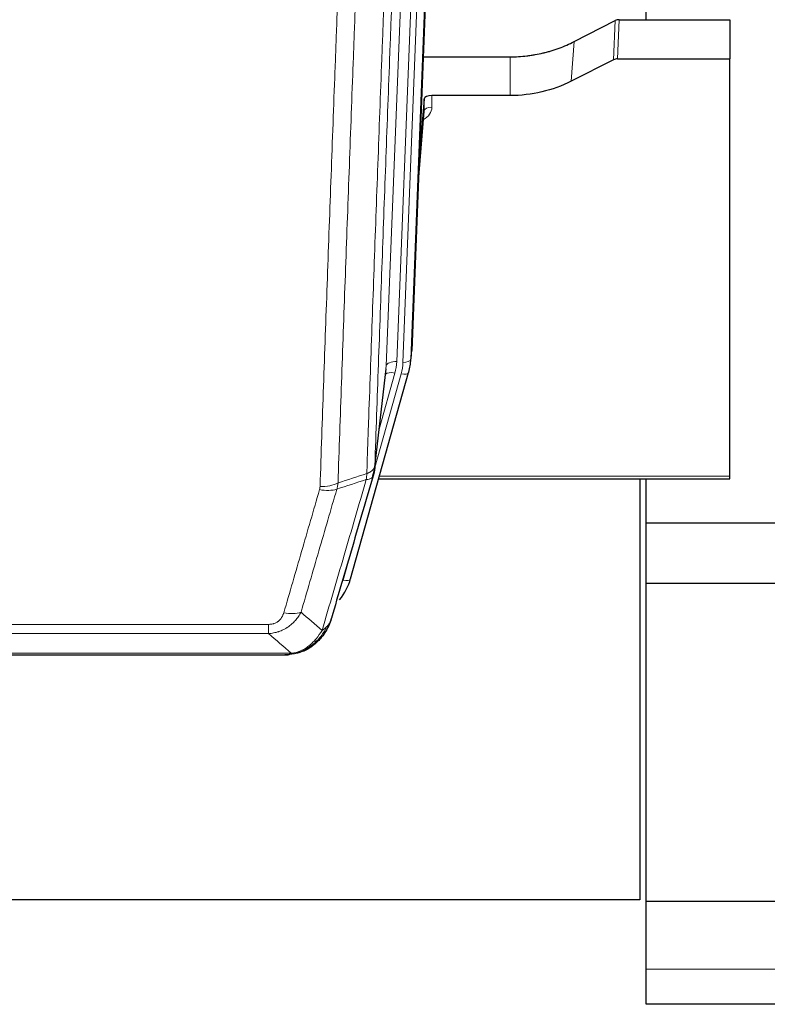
# Model space of a CAD drawing. Header units: inches. Extents: x 0 to 23760, y -13 to 16800.
# Tile 41 of 222: x 5952 to 6238, y 5552 to 5928. Entities that reach past the tile are written whole.
import ezdxf

# ---------------------------------------------------------------- set-up
doc = ezdxf.new("R2010")
doc.units = ezdxf.units.IN
doc.layers.add('254', color=7, linetype='Continuous', true_color=0xffffff)

msp = doc.modelspace()

# ---------------------------------------------------------------- linework, layer by layer
at = {"layer": '254', "color": 110, "linetype": 'Continuous', "lineweight": 13}
for p, q in [((6091.989, 5795.803), (6104.922, 6124.315)), ((6108.85, 6124.319), (6095.981, 5797.429)), ((6098.328, 5797.137), (6111.209, 6124.315)), ((6114.155, 6124.318), (6101.322, 5798.357)), ((6178.835, 5912.753), (6179.405, 5927.738)), ((6180.904, 5928.095), (6180.334, 5913.104)), ((6162.671, 5904.579), (6163.727, 5919.71)), ((6139.291, 5899.093), (6139.291, 5913.902)), ((6109.388, 5899.093), (6109.399, 5894.677)), ((6104.194, 5865.078), (6106.401, 5893.266)), ((6101.322, 5798.357), (6101.695, 5801.615)), ((6087.612, 5757.622), (6091.989, 5795.803)), ((6087.558, 5756.902), (6097.631, 5792.736)), ((6089.257, 5771.59), (6095.283, 5793.028)), ((6089.359, 5753.624), (6223.291, 5753.624)), ((6075.457, 5713.85), (6080.182, 5730.661)), ((5841.62, 5696.995), (6046.963, 5696.995)), ((6046.963, 5693.462), (6046.963, 5696.995)), ((6046.963, 5693.462), (5841.62, 5693.462)), ((6060.394, 5686.836), (6060.462, 5686.993)), ((5832.889, 5685.994), (6055.694, 5685.994)), ((6698.791, 5565.24), (6191.291, 5565.24))]:
    msp.add_line(p, q, dxfattribs=at)
at = {"layer": '254', "color": 2, "linetype": 'Continuous', "lineweight": 25}
for p, q in [((6114.4, 6124.315), (6101.695, 5801.615)), ((6191.291, 5928.092), (6191.291, 6014.79)), ((6163.727, 5919.71), (6179.405, 5927.738)), ((6180.904, 5928.095), (6223.291, 5928.095)), ((6223.291, 5928.095), (6223.291, 5913.104)), ((6106.117, 5913.902), (6139.291, 5913.902)), ((6178.835, 5912.753), (6162.671, 5904.579)), ((6180.334, 5913.104), (6223.291, 5913.104)), ((6223.291, 5753.624), (6223.291, 5913.104)), ((6106.39, 5897.842), (6104.567, 5874.561)), ((6106.401, 5893.266), (6106.39, 5897.842)), ((6139.291, 5899.093), (6109.388, 5899.093)), ((6104.186, 5864.887), (6106.394, 5893.086)), ((6101.2, 5796.772), (6101.574, 5800.03)), ((6078.345, 5714.423), (6100.519, 5793.309)), ((6087.483, 5756.11), (6091.898, 5794.629)), ((6100.519, 5793.309), (6100.537, 5793.406)), ((6089.072, 5752.594), (6223.291, 5752.594)), ((6188.791, 5752.594), (6188.791, 5591.659)), ((6191.291, 5735.667), (6191.291, 5752.598)), ((6223.291, 5752.594), (6223.291, 5753.624)), ((6191.291, 5714.464), (6191.291, 5735.667)), ((6248.797, 5735.667), (6191.291, 5735.667)), ((6191.291, 5712.786), (6191.291, 5714.467)), ((6191.291, 5712.786), (6251.298, 5712.786)), ((6191.291, 5605.43), (6191.291, 5712.786)), ((6060.293, 5686.808), (6060.394, 5686.836)), ((5835.231, 5685.331), (6053.352, 5685.331)), ((6191.291, 5591.162), (6191.291, 5605.431)), ((6188.791, 5591.659), (5051.791, 5591.659)), ((6191.291, 5565.24), (6191.291, 5591.164)), ((6191.291, 5591.162), (6289.624, 5591.162)), ((6191.291, 5551.784), (6191.291, 5565.24)), ((6698.791, 5551.784), (6191.291, 5551.784))]:
    msp.add_line(p, q, dxfattribs=at)
for centre, major_axis, ratio, start_param, end_param in [((6180.906, 5925.432), (3, -0.007), 0.8874311, 1.5734878, 2.096692), ((6180.337, 5910.476), (3, -0.011), 0.8761328, 1.5751062, 2.0983104), ((6109.388, 5897.799), (-3, 0), 0.4313147, 4.7122344, 6.2494043), ((6074.31, 5799.272), (27.027, -0.37), 0.8864308, 6.0512739, 6.2604253), ((6052.15, 5720.436), (27.014, -0.465), 0.8900028, 5.6785113, 6.0539117)]:
    msp.add_ellipse(centre, major_axis=major_axis, ratio=ratio, start_param=start_param, end_param=end_param, dxfattribs=at)
at = {"layer": '254', "color": 110, "linetype": 'Continuous', "lineweight": 13}
for centre, major_axis, ratio, start_param, end_param in [((6103.395, 5894.677), (6.003, -0.046), 0.8757409, 5.1963204, 6.2920244), ((6109.399, 5893.222), (-3, -0.007), 0.4848086, 4.7112485, 6.2484184), ((6095.981, 5795.582), (3.997, -0.157), 0.4614673, 1.5889619, 3.1073983), ((6071.963, 5798.18), (24.033, -0.038), 0.8858289, 6.0405671, 6.2497185), ((6074.31, 5797.887), (24.033, -0.038), 0.8858289, 6.0405671, 6.2497185), ((6098.328, 5798.522), (2.998, -0.118), 0.4614673, 4.7305545, 6.248991), ((6095.283, 5791.181), (3.851, -1.082), 0.4480327, 1.6960734, 2.8915811), ((6097.631, 5794.121), (2.888, -0.812), 0.4480327, 4.837666, 6.2831701), ((6066.658, 5755.272), (-9.994, 0.345), 0.559112, 1.5901207, 2.34753), ((6066.471, 5754.1), (-9.604, 2.788), 0.5442898, 1.7274916, 2.473129), ((6075.457, 5715.235), (2.888, -0.812), 0.4480327, 4.837666, 6.2831701), ((6052.81, 5707.217), (9.598, -2.808), 0.562843, 4.8755761, 5.6185342)]:
    msp.add_ellipse(centre, major_axis=major_axis, ratio=ratio, start_param=start_param, end_param=end_param, dxfattribs=at)
for points, knots in [([(6084.523, 5754.614), (6084.578, 5756.226), (6084.634, 5757.839), (6084.746, 5761.068), (6084.915, 5765.915), (6085.31, 5777.251), (6085.654, 5787.01), (6086.347, 5806.586), (6087.287, 5832.842), (6088.746, 5872.687), (6089.75, 5899.558), (6090.324, 5914.759), (6090.388, 5916.45), (6090.516, 5919.832), (6090.708, 5924.91), (6091.16, 5936.78), (6091.551, 5946.995), (6091.88, 5955.529), (6091.946, 5957.237), (6092.078, 5960.655), (6092.276, 5965.785), (6092.741, 5977.777), (6093.144, 5988.094), (6093.956, 6008.775), (6095.053, 6036.484), (6096.18, 6064.457), (6096.752, 6078.51)], [0, 0, 0, 0, 0.015625, 0.015625, 0.03125, 0.0625, 0.125, 0.125, 0.25, 0.375, 0.5, 0.5, 0.515625, 0.515625, 0.53125, 0.5625, 0.625, 0.625, 0.640625, 0.640625, 0.65625, 0.6875, 0.75, 0.75, 0.875, 1, 1, 1, 1]), ([(6099.807, 6080.29), (6099.237, 6066.29), (6098.113, 6038.423), (6097.019, 6010.819), (6096.209, 5990.215), (6095.808, 5979.938), (6095.344, 5967.991), (6095.146, 5962.881), (6095.015, 5959.475), (6094.949, 5957.774), (6094.621, 5949.272), (6094.231, 5939.096), (6093.781, 5927.27), (6093.589, 5922.212), (6093.461, 5918.842), (6093.397, 5917.158), (6092.825, 5902.015), (6091.823, 5875.246), (6090.369, 5835.553), (6088.963, 5796.319), (6088.057, 5770.47), (6087.612, 5757.622)], [0, 0, 0, 0, 0.125, 0.25, 0.25, 0.3125, 0.34375, 0.359375, 0.359375, 0.375, 0.375, 0.4375, 0.46875, 0.484375, 0.484375, 0.5, 0.5, 0.625, 0.75, 0.875, 1, 1, 1, 1]), ([(6066.658, 5749.679), (6067.096, 5762.392), (6067.986, 5787.97), (6068.907, 5813.85), (6069.609, 5833.373), (6069.845, 5839.899), (6070.321, 5852.99), (6070.561, 5859.554), (6071.286, 5879.304), (6071.777, 5892.541), (6072.401, 5909.176), (6072.526, 5912.507), (6072.777, 5919.178), (6073.156, 5929.196), (6073.538, 5939.251), (6074.309, 5959.409), (6075.351, 5986.417), (6076.959, 6027.321), (6078.059, 6054.851), (6078.617, 6068.682)], [0, 0, 0, 0, 0.125, 0.25, 0.25, 0.3125, 0.3125, 0.375, 0.375, 0.5, 0.5, 0.53125, 0.53125, 0.5625, 0.625, 0.625, 0.75, 0.875, 1, 1, 1, 1]), ([(6085.5, 6069.643), (6084.942, 6055.83), (6083.84, 6028.334), (6082.23, 5987.483), (6081.186, 5960.508), (6080.415, 5940.376), (6080.032, 5930.334), (6079.653, 5920.328), (6079.401, 5913.666), (6079.276, 5910.34), (6078.651, 5893.725), (6078.16, 5880.505), (6077.433, 5860.781), (6077.193, 5854.225), (6076.717, 5841.151), (6076.48, 5834.633), (6075.777, 5815.135), (6074.856, 5789.288), (6073.964, 5763.742), (6073.526, 5751.045)], [0, 0, 0, 0, 0.125, 0.25, 0.375, 0.375, 0.4375, 0.46875, 0.46875, 0.5, 0.5, 0.625, 0.625, 0.6875, 0.6875, 0.75, 0.75, 0.875, 1, 1, 1, 1]), ([(6084.523, 5754.614), (6084.535, 5754.618), (6084.561, 5754.628), (6084.599, 5754.642), (6084.637, 5754.657), (6084.675, 5754.672), (6084.713, 5754.687), (6084.752, 5754.702), (6084.79, 5754.718), (6084.829, 5754.734), (6084.868, 5754.75), (6084.906, 5754.767), (6084.945, 5754.784), (6084.984, 5754.801), (6085.023, 5754.818), (6085.062, 5754.836), (6085.101, 5754.854), (6085.14, 5754.872), (6085.18, 5754.891), (6085.219, 5754.909), (6085.258, 5754.928), (6085.297, 5754.948), (6085.336, 5754.968), (6085.376, 5754.988), (6085.415, 5755.008), (6085.454, 5755.029), (6085.493, 5755.049), (6085.532, 5755.071), (6085.571, 5755.092), (6085.61, 5755.114), (6085.649, 5755.136), (6085.688, 5755.159), (6085.727, 5755.182), (6085.766, 5755.205), (6085.804, 5755.228), (6085.843, 5755.252), (6085.881, 5755.276), (6085.919, 5755.301), (6085.958, 5755.325), (6085.996, 5755.351), (6086.033, 5755.376), (6086.071, 5755.402), (6086.109, 5755.428), (6086.146, 5755.454), (6086.183, 5755.481), (6086.22, 5755.508), (6086.256, 5755.536), (6086.293, 5755.564), (6086.329, 5755.592), (6086.365, 5755.62), (6086.401, 5755.649), (6086.436, 5755.678), (6086.471, 5755.708), (6086.506, 5755.738), (6086.541, 5755.768), (6086.575, 5755.799), (6086.609, 5755.83), (6086.643, 5755.861), (6086.676, 5755.893), (6086.711, 5755.927), (6086.748, 5755.964), (6086.786, 5756.003), (6086.824, 5756.043), (6086.861, 5756.083), (6086.897, 5756.122), (6086.932, 5756.163), (6086.966, 5756.203), (6086.999, 5756.244), (6087.032, 5756.284), (6087.064, 5756.325), (6087.095, 5756.367), (6087.125, 5756.408), (6087.154, 5756.449), (6087.182, 5756.491), (6087.21, 5756.533), (6087.236, 5756.575), (6087.262, 5756.617), (6087.287, 5756.66), (6087.311, 5756.702), (6087.334, 5756.745), (6087.356, 5756.788), (6087.378, 5756.831), (6087.398, 5756.874), (6087.418, 5756.917), (6087.437, 5756.96), (6087.455, 5757.004), (6087.472, 5757.047), (6087.488, 5757.091), (6087.503, 5757.135), (6087.517, 5757.179), (6087.531, 5757.223), (6087.543, 5757.267), (6087.555, 5757.311), (6087.566, 5757.355), (6087.576, 5757.399), (6087.585, 5757.444), (6087.593, 5757.488), (6087.6, 5757.533), (6087.607, 5757.577), (6087.61, 5757.607), (6087.612, 5757.622)], [0, 0, 0, 0, 0.0069372, 0.0139334, 0.0209887, 0.028103, 0.0352764, 0.0425088, 0.0498003, 0.0571509, 0.0645605, 0.0720292, 0.0795569, 0.0871437, 0.0947896, 0.1024945, 0.1102584, 0.1180815, 0.1259636, 0.1339048, 0.141905, 0.1499643, 0.1580827, 0.1662601, 0.1744966, 0.1827922, 0.1911468, 0.1995605, 0.2080333, 0.2165651, 0.225156, 0.233806, 0.2425151, 0.2512832, 0.2601104, 0.2689967, 0.277942, 0.2869465, 0.29601, 0.3051325, 0.3143142, 0.3235549, 0.3328547, 0.3422136, 0.3516315, 0.3611085, 0.3706446, 0.3802398, 0.3898941, 0.3996074, 0.4093798, 0.4192113, 0.4291019, 0.4390515, 0.4490602, 0.459128, 0.4692549, 0.4794409, 0.4896859, 0.4999901, 0.5124905, 0.524991, 0.5374914, 0.5499918, 0.5624922, 0.5749926, 0.587493, 0.5999934, 0.6124937, 0.6249941, 0.6374944, 0.6499948, 0.6624951, 0.6749954, 0.6874957, 0.699996, 0.7124963, 0.7249966, 0.7374968, 0.7499971, 0.7624973, 0.7749976, 0.7874978, 0.799998, 0.8124982, 0.8249984, 0.8374986, 0.8499988, 0.8624989, 0.8749991, 0.8874992, 0.8999993, 0.9124995, 0.9249996, 0.9374997, 0.9499998, 0.9624998, 0.9749999, 0.9875, 1, 1, 1, 1]), ([(6084.523, 5754.614), (6084.502, 5754.212), (6084.486, 5753.826), (6084.428, 5753.067), (6084.386, 5752.695), (6084.311, 5752.323)], [0, 0, 0, 0, 0.5, 0.5, 1, 1, 1, 1]), ([(6084.311, 5752.323), (6084.719, 5752.357), (6085.092, 5752.427), (6085.75, 5752.631), (6086.036, 5752.765), (6086.507, 5753.087), (6086.693, 5753.275), (6086.957, 5753.694), (6087.034, 5753.925), (6087.056, 5754.171)], [0, 0, 0, 0, 0.25, 0.25, 0.5, 0.5, 0.75, 0.75, 1, 1, 1, 1]), ([(6067.457, 5694.713), (6068.855, 5699.468), (6070.254, 5704.234), (6073.056, 5713.79), (6074.459, 5718.579), (6078.673, 5732.982), (6081.488, 5742.63), (6084.311, 5752.323)], [0, 0, 0, 0, 0.25, 0.25, 0.5, 0.5, 1, 1, 1, 1]), ([(6052.81, 5701.431), (6053.944, 5705.323), (6055.079, 5709.223), (6057.351, 5717.038), (6058.489, 5720.953), (6061.904, 5732.721), (6064.185, 5740.596), (6066.471, 5748.502)], [0, 0, 0, 0, 0.25, 0.25, 0.5, 0.5, 1, 1, 1, 1]), ([(6073.067, 5748.672), (6070.779, 5740.779), (6068.495, 5732.916), (6065.075, 5721.167), (6063.937, 5717.258), (6061.661, 5709.455), (6060.525, 5705.561), (6059.39, 5701.675)], [0, 0, 0, 0, 0.5, 0.5, 0.75, 0.75, 1, 1, 1, 1]), ([(6066.658, 5749.679), (6066.651, 5749.48), (6066.632, 5749.282), (6066.57, 5748.89), (6066.527, 5748.695), (6066.471, 5748.502)], [0, 0, 0, 0, 0.5, 0.5, 1, 1, 1, 1]), ([(6059.39, 5701.675), (6059.092, 5701.108), (6058.766, 5700.56), (6058.053, 5699.509), (6057.666, 5699.005), (6057.038, 5698.282), (6056.766, 5697.988), (6056.481, 5697.704), (6056.366, 5697.591), (6056.307, 5697.535), (6056.132, 5697.368), (6056.013, 5697.259), (6055.411, 5696.723), (6054.902, 5696.326), (6054.229, 5695.872), (6054.093, 5695.783), (6053.886, 5695.653), (6053.817, 5695.61), (6053.677, 5695.526), (6053.607, 5695.484), (6053.255, 5695.279), (6052.968, 5695.125), (6052.092, 5694.692), (6051.487, 5694.442), (6050.783, 5694.205), (6050.705, 5694.179), (6050.547, 5694.129), (6050.468, 5694.104), (6050.23, 5694.033), (6050.071, 5693.988), (6049.591, 5693.861), (6049.268, 5693.787), (6048.293, 5693.595), (6047.633, 5693.508), (6046.963, 5693.462)], [0, 0, 0, 0, 0.125, 0.125, 0.25, 0.25, 0.3125, 0.328125, 0.328125, 0.34375, 0.34375, 0.375, 0.375, 0.5, 0.5, 0.53125, 0.53125, 0.546875, 0.546875, 0.5625, 0.5625, 0.625, 0.625, 0.75, 0.75, 0.765625, 0.765625, 0.78125, 0.78125, 0.8125, 0.8125, 0.875, 0.875, 1, 1, 1, 1]), ([(6052.81, 5701.431), (6052.788, 5701.358), (6052.766, 5701.286), (6052.72, 5701.143), (6052.696, 5701.072), (6052.621, 5700.858), (6052.566, 5700.718), (6052.448, 5700.439), (6052.385, 5700.302), (6052.248, 5700.03), (6052.175, 5699.896), (6052.018, 5699.632), (6051.934, 5699.502), (6051.798, 5699.31), (6051.752, 5699.246), (6051.655, 5699.12), (6051.606, 5699.058), (6051.452, 5698.874), (6051.344, 5698.755), (6051.116, 5698.526), (6050.996, 5698.415), (6050.807, 5698.256), (6050.709, 5698.179), (6050.609, 5698.104), (6050.54, 5698.054), (6050.506, 5698.03), (6050.331, 5697.91), (6050.187, 5697.82), (6049.74, 5697.572), (6049.423, 5697.433), (6049.003, 5697.293), (6048.918, 5697.267), (6048.745, 5697.218), (6048.658, 5697.195), (6048.396, 5697.134), (6048.22, 5697.1), (6047.866, 5697.047), (6047.687, 5697.027), (6047.327, 5697.001), (6047.145, 5696.995), (6046.963, 5696.995)], [0, 0, 0, 0, 0.03125, 0.03125, 0.0625, 0.0625, 0.125, 0.125, 0.1875, 0.1875, 0.25, 0.25, 0.3125, 0.3125, 0.34375, 0.34375, 0.375, 0.375, 0.4375, 0.4375, 0.5, 0.5, 0.53125, 0.546875, 0.546875, 0.5625, 0.5625, 0.625, 0.625, 0.75, 0.75, 0.78125, 0.78125, 0.8125, 0.8125, 0.875, 0.875, 0.9375, 0.9375, 1, 1, 1, 1]), ([(6070.374, 5697.628), (6070.335, 5697.557), (6070.295, 5697.487), (6070.127, 5697.21), (6069.988, 5697.006), (6069.685, 5696.609), (6069.52, 5696.416), (6069.285, 5696.166), (6069.225, 5696.105), (6069.164, 5696.044)], [0, 0, 0, 0, 0.125, 0.125, 0.5, 0.5, 0.875, 0.875, 1, 1, 1, 1]), ([(6067.457, 5694.713), (6066.764, 5693.598), (6065.997, 5692.5), (6064.871, 5691.15), (6064.58, 5690.822), (6064.281, 5690.506)], [0, 0, 0, 0, 0.75, 0.75, 1, 1, 1, 1]), ([(6069.164, 5696.044), (6068.465, 5694.591), (6067.594, 5693.197), (6066.234, 5691.514), (6065.877, 5691.108), (6065.506, 5690.719)], [0, 0, 0, 0, 0.75, 0.75, 1, 1, 1, 1]), ([(6069.164, 5696.044), (6069.041, 5695.921), (6068.913, 5695.802), (6068.58, 5695.51), (6068.37, 5695.341), (6067.928, 5695.017), (6067.697, 5694.862), (6067.457, 5694.713)], [0, 0, 0, 0, 0.25, 0.25, 0.625, 0.625, 1, 1, 1, 1]), ([(6064.281, 5690.506), (6064.132, 5690.348), (6063.98, 5690.193), (6063.366, 5689.584), (6062.887, 5689.156), (6061.892, 5688.369), (6061.378, 5688.011), (6060.671, 5687.586), (6060.492, 5687.484), (6060.312, 5687.387)], [0, 0, 0, 0, 0.125, 0.125, 0.5, 0.5, 0.875, 0.875, 1, 1, 1, 1]), ([(6065.506, 5690.719), (6065.407, 5690.692), (6065.306, 5690.669), (6065.049, 5690.619), (6064.891, 5690.595), (6064.581, 5690.551), (6064.427, 5690.53), (6064.281, 5690.506)], [0, 0, 0, 0, 0.25, 0.25, 0.625, 0.625, 1, 1, 1, 1]), ([(6066.491, 5691.203), (6066.461, 5691.177), (6066.428, 5691.151), (6066.294, 5691.049), (6066.181, 5690.979), (6065.931, 5690.857), (6065.795, 5690.805), (6065.604, 5690.746), (6065.555, 5690.732), (6065.506, 5690.719)], [0, 0, 0, 0, 0.125, 0.125, 0.5, 0.5, 0.875, 0.875, 1, 1, 1, 1]), ([(6060.312, 5687.387), (6059.952, 5687.193), (6059.584, 5687.016), (6058.09, 5686.39), (6056.914, 5686.096), (6055.694, 5685.994)], [0, 0, 0, 0, 0.25, 0.25, 1, 1, 1, 1]), ([(6060.462, 5686.993), (6060.464, 5687.023), (6060.462, 5687.055), (6060.449, 5687.141), (6060.433, 5687.196), (6060.385, 5687.3), (6060.352, 5687.349), (6060.312, 5687.387)], [0, 0, 0, 0, 0.25, 0.25, 0.625, 0.625, 1, 1, 1, 1]), ([(6054.823, 5685.474), (6054.831, 5685.476), (6054.847, 5685.479), (6054.871, 5685.485), (6054.894, 5685.49), (6054.917, 5685.496), (6054.94, 5685.502), (6054.962, 5685.508), (6054.984, 5685.514), (6055.006, 5685.52), (6055.027, 5685.526), (6055.048, 5685.533), (6055.069, 5685.539), (6055.089, 5685.546), (6055.109, 5685.552), (6055.129, 5685.559), (6055.148, 5685.565), (6055.167, 5685.572), (6055.186, 5685.579), (6055.204, 5685.586), (6055.222, 5685.593), (6055.24, 5685.6), (6055.257, 5685.607), (6055.274, 5685.615), (6055.291, 5685.622), (6055.307, 5685.629), (6055.323, 5685.637), (6055.339, 5685.644), (6055.354, 5685.652), (6055.369, 5685.659), (6055.384, 5685.667), (6055.398, 5685.675), (6055.412, 5685.683), (6055.426, 5685.691), (6055.439, 5685.699), (6055.452, 5685.707), (6055.465, 5685.715), (6055.477, 5685.723), (6055.489, 5685.731), (6055.501, 5685.74), (6055.512, 5685.748), (6055.523, 5685.756), (6055.534, 5685.765), (6055.544, 5685.773), (6055.554, 5685.782), (6055.564, 5685.791), (6055.574, 5685.799), (6055.583, 5685.808), (6055.591, 5685.817), (6055.6, 5685.826), (6055.608, 5685.835), (6055.616, 5685.844), (6055.623, 5685.853), (6055.63, 5685.862), (6055.637, 5685.871), (6055.643, 5685.88), (6055.649, 5685.889), (6055.655, 5685.899), (6055.66, 5685.908), (6055.665, 5685.917), (6055.67, 5685.927), (6055.675, 5685.936), (6055.679, 5685.946), (6055.682, 5685.955), (6055.686, 5685.965), (6055.689, 5685.975), (6055.692, 5685.984), (6055.693, 5685.991), (6055.694, 5685.994)], [0, 0, 0, 0, 0.0185022, 0.0368847, 0.0551481, 0.073293, 0.0913199, 0.1092294, 0.1270222, 0.1446988, 0.1622598, 0.1797059, 0.1970378, 0.2142561, 0.2313614, 0.2483544, 0.265236, 0.2820066, 0.2986672, 0.3152184, 0.331661, 0.3479958, 0.3642235, 0.380345, 0.3963611, 0.4122725, 0.4280803, 0.4437851, 0.459388, 0.4748898, 0.4902915, 0.5055939, 0.5207981, 0.535905, 0.5509156, 0.565831, 0.5806521, 0.5953801, 0.6100159, 0.6245607, 0.6390157, 0.6533819, 0.6676604, 0.6818526, 0.6959596, 0.7099825, 0.7239227, 0.7377815, 0.75156, 0.7652597, 0.7788818, 0.7924277, 0.8058989, 0.8192966, 0.8326224, 0.8458776, 0.8590638, 0.8721825, 0.8852351, 0.8982233, 0.9111485, 0.9240124, 0.9368166, 0.9495628, 0.9622525, 0.9748874, 0.9874694, 1, 1, 1, 1])]:
    msp.add_open_spline(points, degree=3, knots=knots, dxfattribs=at)
at = {"layer": '254', "color": 2, "linetype": 'Continuous', "lineweight": 25}
for points, knots in [([(6139.291, 5913.902), (6140.361, 5913.902), (6142.496, 5913.965), (6144.622, 5914.151), (6145.948, 5914.306), (6146.212, 5914.339), (6146.741, 5914.409), (6147.533, 5914.519), (6148.321, 5914.647), (6149.891, 5914.924), (6150.931, 5915.139), (6152.093, 5915.416), (6152.222, 5915.447), (6152.48, 5915.511), (6152.866, 5915.607), (6153.761, 5915.842), (6154.522, 5916.059), (6156.032, 5916.515), (6158.019, 5917.179), (6159.953, 5917.956), (6161.86, 5918.79), (6162.8, 5919.236), (6163.727, 5919.71)], [0, 0, 0, 0, 0.125, 0.25, 0.25, 0.28125, 0.28125, 0.3125, 0.375, 0.375, 0.5, 0.5, 0.515625, 0.515625, 0.53125, 0.5625, 0.625, 0.625, 0.75, 0.875, 0.875, 1, 1, 1, 1]), ([(6162.671, 5904.579), (6159.137, 5902.792), (6155.336, 5901.413), (6147.453, 5899.563), (6143.372, 5899.093), (6139.291, 5899.093)], [0, 0, 0, 0, 0.5, 0.5, 1, 1, 1, 1]), ([(6087.612, 5757.622), (6087.612, 5757.611), (6087.61, 5757.572), (6087.607, 5757.486), (6087.6, 5757.346), (6087.588, 5757.153), (6087.57, 5756.907), (6087.541, 5756.608), (6087.499, 5756.257), (6087.455, 5755.956), (6087.417, 5755.725), (6087.391, 5755.582), (6087.365, 5755.443), (6087.338, 5755.308), (6087.311, 5755.177), (6087.283, 5755.05), (6087.255, 5754.926), (6087.227, 5754.807), (6087.198, 5754.691), (6087.17, 5754.58), (6087.141, 5754.472), (6087.112, 5754.368), (6087.084, 5754.269), (6087.065, 5754.203), (6087.056, 5754.171)], [0, 0, 0, 0, 0.0092499, 0.0337179, 0.073404, 0.128308, 0.1984299, 0.2837694, 0.3843264, 0.5001005, 0.5424888, 0.5838484, 0.6241794, 0.6634821, 0.7017567, 0.7390032, 0.7752221, 0.8104134, 0.8445775, 0.8777146, 0.909825, 0.9409091, 0.9709673, 1, 1, 1, 1]), ([(6087.056, 5754.171), (6084.37, 5744.96), (6081.69, 5735.791), (6077.679, 5722.098), (6076.344, 5717.544), (6073.676, 5708.457), (6072.344, 5703.924), (6071.013, 5699.402)], [0, 0, 0, 0, 0.5, 0.5, 0.75, 0.75, 1, 1, 1, 1]), ([(6070.374, 5697.628), (6069.762, 5695.888), (6068.866, 5694.199), (6067.336, 5692.164), (6066.926, 5691.673), (6066.491, 5691.203)], [0, 0, 0, 0, 0.75, 0.75, 1, 1, 1, 1]), ([(6071.013, 5699.402), (6071.007, 5699.38), (6070.995, 5699.336), (6070.977, 5699.27), (6070.959, 5699.204), (6070.941, 5699.139), (6070.922, 5699.074), (6070.903, 5699.009), (6070.884, 5698.945), (6070.865, 5698.881), (6070.846, 5698.817), (6070.827, 5698.753), (6070.807, 5698.69), (6070.787, 5698.627), (6070.767, 5698.564), (6070.747, 5698.502), (6070.727, 5698.44), (6070.707, 5698.378), (6070.686, 5698.316), (6070.665, 5698.255), (6070.645, 5698.194), (6070.624, 5698.133), (6070.603, 5698.072), (6070.581, 5698.012), (6070.56, 5697.952), (6070.538, 5697.893), (6070.517, 5697.834), (6070.495, 5697.775), (6070.473, 5697.716), (6070.451, 5697.657), (6070.429, 5697.599), (6070.407, 5697.541), (6070.385, 5697.484), (6070.362, 5697.426), (6070.34, 5697.369), (6070.317, 5697.313), (6070.294, 5697.256), (6070.271, 5697.2), (6070.249, 5697.144), (6070.226, 5697.089), (6070.202, 5697.033), (6070.179, 5696.978), (6070.156, 5696.923), (6070.132, 5696.869), (6070.109, 5696.815), (6070.085, 5696.761), (6070.062, 5696.707), (6070.038, 5696.654), (6070.014, 5696.601), (6069.99, 5696.548), (6069.967, 5696.496), (6069.943, 5696.443), (6069.919, 5696.392), (6069.894, 5696.34), (6069.87, 5696.289), (6069.846, 5696.237), (6069.822, 5696.187), (6069.797, 5696.136), (6069.773, 5696.086), (6069.748, 5696.036), (6069.724, 5695.986), (6069.699, 5695.937), (6069.675, 5695.888), (6069.65, 5695.839), (6069.625, 5695.79), (6069.601, 5695.742), (6069.582, 5695.706), (6069.572, 5695.686), (6069.57, 5695.682)], [0, 0, 0, 0, 0.0171812, 0.0343046, 0.0513704, 0.0683783, 0.0853286, 0.1022212, 0.119056, 0.1358331, 0.1525524, 0.1692141, 0.185818, 0.2023642, 0.2188526, 0.2352834, 0.2516564, 0.2679717, 0.2842292, 0.3004291, 0.3165712, 0.3326555, 0.3486822, 0.3646511, 0.3805623, 0.3964158, 0.4122116, 0.4279496, 0.4436299, 0.4592525, 0.4748173, 0.4903244, 0.5057738, 0.5211655, 0.5364994, 0.5517757, 0.5669942, 0.5821549, 0.597258, 0.6123033, 0.6272909, 0.6422208, 0.6570929, 0.6719073, 0.686664, 0.701363, 0.7160042, 0.7305878, 0.7451136, 0.7595816, 0.773992, 0.7883446, 0.8026395, 0.8168767, 0.8310561, 0.8451778, 0.8592418, 0.8732481, 0.8871967, 0.9010875, 0.9149206, 0.928696, 0.9424136, 0.9560736, 0.9696758, 0.9832203, 0.996707, 1, 1, 1, 1]), ([(6071.013, 5699.402), (6070.929, 5698.941), (6070.787, 5698.491), (6070.524, 5697.912), (6070.452, 5697.769), (6070.374, 5697.628)], [0, 0, 0, 0, 0.75, 0.75, 1, 1, 1, 1]), ([(6065.506, 5690.719), (6065.32, 5690.524), (6065.13, 5690.334), (6064.359, 5689.591), (6063.749, 5689.074), (6062.479, 5688.136), (6061.82, 5687.715), (6060.918, 5687.222), (6060.691, 5687.105), (6060.462, 5686.993)], [0, 0, 0, 0, 0.125, 0.125, 0.5, 0.5, 0.875, 0.875, 1, 1, 1, 1]), ([(6066.491, 5691.203), (6066.274, 5690.969), (6066.05, 5690.74), (6065.177, 5689.89), (6064.486, 5689.309), (6063.759, 5688.783)], [0, 0, 0, 0, 0.2626999, 0.2626999, 1, 1, 1, 1]), ([(6066.871, 5691.674), (6066.814, 5691.571), (6066.745, 5691.468), (6066.609, 5691.313), (6066.553, 5691.257), (6066.491, 5691.203)], [0, 0, 0, 0, 0.6295096, 0.6295096, 1, 1, 1, 1]), ([(6060.462, 5686.993), (6060.005, 5686.77), (6059.541, 5686.57), (6057.67, 5685.869), (6056.234, 5685.563), (6054.823, 5685.474)], [0, 0, 0, 0, 0.25, 0.25, 1, 1, 1, 1]), ([(6060.293, 5686.808), (6059.716, 5686.557), (6059.128, 5686.338), (6058.447, 5686.124), (6058.36, 5686.097), (6058.272, 5686.071)], [0, 0, 0, 0, 0.8717446, 0.8717446, 1, 1, 1, 1]), ([(6053.152, 5685.334), (6053.166, 5685.333), (6053.194, 5685.333), (6053.236, 5685.332), (6053.276, 5685.332), (6053.316, 5685.331), (6053.354, 5685.331), (6053.392, 5685.331), (6053.428, 5685.332), (6053.463, 5685.332), (6053.498, 5685.333), (6053.531, 5685.333), (6053.563, 5685.334), (6053.594, 5685.335), (6053.624, 5685.336), (6053.653, 5685.337), (6053.681, 5685.338), (6053.708, 5685.339), (6053.733, 5685.34), (6053.758, 5685.341), (6053.782, 5685.342), (6053.804, 5685.343), (6053.826, 5685.344), (6053.846, 5685.346), (6053.866, 5685.347), (6053.884, 5685.348), (6053.902, 5685.349), (6053.918, 5685.35), (6053.933, 5685.351), (6053.947, 5685.352), (6053.96, 5685.353), (6053.972, 5685.354), (6053.983, 5685.355), (6053.993, 5685.355), (6054.002, 5685.356), (6054.01, 5685.357), (6054.017, 5685.357), (6054.023, 5685.358), (6054.027, 5685.358), (6054.04, 5685.359), (6054.061, 5685.361), (6054.09, 5685.363), (6054.118, 5685.366), (6054.147, 5685.369), (6054.175, 5685.372), (6054.202, 5685.374), (6054.229, 5685.377), (6054.256, 5685.38), (6054.283, 5685.383), (6054.309, 5685.387), (6054.335, 5685.39), (6054.361, 5685.393), (6054.386, 5685.396), (6054.411, 5685.4), (6054.436, 5685.403), (6054.46, 5685.407), (6054.484, 5685.41), (6054.508, 5685.414), (6054.531, 5685.418), (6054.554, 5685.422), (6054.577, 5685.425), (6054.599, 5685.429), (6054.621, 5685.433), (6054.643, 5685.437), (6054.664, 5685.441), (6054.685, 5685.445), (6054.706, 5685.449), (6054.726, 5685.453), (6054.746, 5685.457), (6054.766, 5685.461), (6054.786, 5685.465), (6054.805, 5685.469), (6054.817, 5685.472), (6054.823, 5685.474)], [0, 0, 0, 0, 0.0247661, 0.0489206, 0.0724636, 0.0953949, 0.1177147, 0.1394229, 0.1605195, 0.1810045, 0.2008779, 0.2201398, 0.23879, 0.2568287, 0.2742558, 0.2910713, 0.3072753, 0.3228676, 0.3378484, 0.3522176, 0.3659752, 0.3791212, 0.3916556, 0.4035785, 0.4148897, 0.4255894, 0.4356775, 0.445154, 0.454019, 0.4622723, 0.4699141, 0.4769443, 0.4833629, 0.48917, 0.4943654, 0.4989493, 0.5029216, 0.5062824, 0.5090316, 0.5111692, 0.5284651, 0.5456049, 0.5625886, 0.5794163, 0.5960881, 0.612604, 0.6289642, 0.6451687, 0.6612176, 0.6771111, 0.6928491, 0.7084319, 0.7238594, 0.7391318, 0.7542492, 0.7692118, 0.7840195, 0.7986726, 0.8131712, 0.8275153, 0.8417051, 0.8557408, 0.8696224, 0.8833501, 0.8969241, 0.9103445, 0.9236114, 0.936725, 0.9496856, 0.9624932, 0.975148, 0.9876502, 1, 1, 1, 1])]:
    msp.add_open_spline(points, degree=3, knots=knots, dxfattribs=at)
at = {"layer": '254', "color": 110, "linetype": 'Continuous', "lineweight": 13}
for points in [[(6073.526, 5751.045), (6077.192, 5752.236), (6080.858, 5753.426), (6084.523, 5754.614)], [(6084.311, 5752.323), (6080.563, 5751.108), (6076.816, 5749.891), (6073.067, 5748.672)], [(6073.526, 5751.045), (6073.485, 5750.638), (6073.368, 5749.836), (6073.18, 5749.056), (6073.067, 5748.672)], [(6059.39, 5701.675), (6062.093, 5699.357), (6064.783, 5697.036), (6067.457, 5694.713)], [(6055.694, 5685.994), (6052.801, 5688.486), (6049.89, 5690.975), (6046.963, 5693.462)]]:
    msp.add_open_spline(points, degree=3, dxfattribs=at)
at = {"layer": '254', "color": 2, "linetype": 'Continuous', "lineweight": 25}
for points, degree in [([(6086.739, 5753.36), (6087.489, 5756.191)], 1), ([(6060.392, 5686.834), (6062.259, 5687.669), (6063.905, 5688.889)], 2), ([(6054.887, 5685.411), (6054.305, 5685.356), (6053.726, 5685.33), (6053.152, 5685.334)], 3)]:
    msp.add_open_spline(points, degree=degree, dxfattribs=at)

doc.saveas('drawing.dxf')
